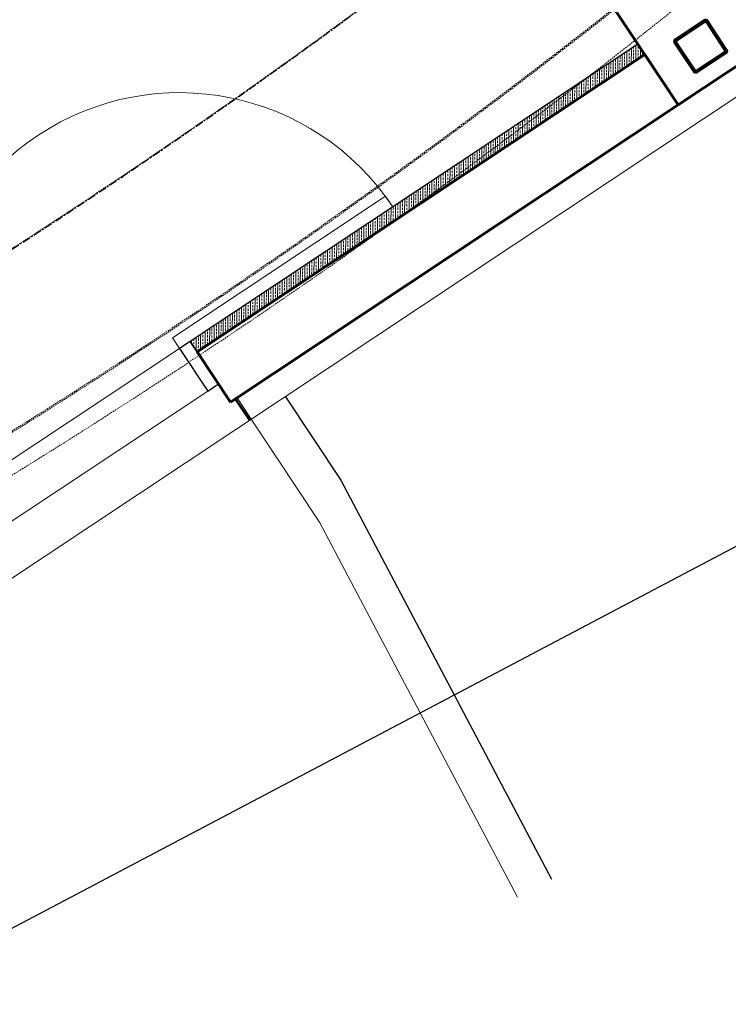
# Model space of a CAD drawing. Header units: millimetres. Extents: x 98667 to 994031, y -2704 to 533009.
# Tile 58 of 153: x 455158 to 457927, y 146115 to 149965. Entities that reach past the tile are written whole.
import ezdxf

# ---------------------------------------------------------------- set-up
doc = ezdxf.new("R2010")
doc.units = ezdxf.units.MM
for name, pattern in [('AP03000E0$0$HIDDEN', [9.525, 6.35, -3.175]), ('AP03000E0$0$HIDDENX2', [19.05, 12.7, -6.35]), ('sp00000g0$0$CENTER', [50.8, 31.75, -6.35, 6.35, -6.35])]:
    doc.linetypes.add(name, pattern=pattern)
doc.layers.add('A-XREF', color=7, linetype='Continuous')
doc.layers.add('sp00000g0$0$S-GRID', color=1, linetype='sp00000g0$0$CENTER')
for name, color, linetype, lineweight in [('AP03000E0$0$A-BRDG', 1, 'Continuous', 15), ('AP03000E0$0$A-BRDG-DOOR', 2, 'Continuous', 20), ('AP03000E0$0$A-BRDG-GLAZ-MULL', 3, 'Continuous', 30), ('AP03000E0$0$A-BRDG-WALL', 6, 'Continuous', 60), ('AP03000E0$0$A-BRDG-WALL-FNSH', 1, 'Continuous', 15), ('AP03000E0$0$A-BRDG-WALL-INTR', 3, 'Continuous', 30), ('AP03000E0$0$A-FLOR-EDGE', 1, 'AP03000E0$0$HIDDENX2', 15), ('AP03000E0$0$A-WALL-FNSH', 1, 'Continuous', 15), ('AP03000E0$0$A-WALL-PATT', 5, 'Continuous', 15)]:
    doc.layers.add(name, color=color, linetype=linetype, lineweight=lineweight)
doc.layers.add('AP03000E0$0$A-Slab Edge Guide', color=55, linetype='Continuous', lineweight=15, plot=False)

msp = doc.modelspace()

# ---------------------------------------------------------------- linework, layer by layer
at = {"layer": 'A-XREF', "color": 251}
msp.add_line((454229.5, 145938.4), (459252.3, 148590), dxfattribs=at)
at = {"layer": 'AP03000E0$0$A-BRDG', "color": 251, "linetype": 'Continuous'}
for p, q in [((457556.8, 149858.1), (457556.8, 149851.4)), ((457565.7, 149864), (457565.4, 149805.4)), ((457574.5, 149860.2), (457574.4, 149851.3)), ((457574.5, 149866.8), (457574.5, 149864.6)), ((457494.8, 149816.9), (457494.5, 149758.3)), ((457503.7, 149820.8), (457503.6, 149812)), ((457512.5, 149828.7), (457512.2, 149770.1)), ((457521.4, 149834), (457521.3, 149825.1)), ((457521.3, 149820.7), (457521.3, 149811.9)), ((457530.2, 149840.5), (457529.9, 149781.9)), ((457539, 149820.6), (457538.9, 149811.8)), ((457539, 149833.9), (457539, 149825)), ((457539.1, 149846.4), (457539.1, 149838.3)), ((457548, 149852.2), (457547.6, 149793.6)), ((457556.7, 149833.8), (457556.6, 149824.9)), ((457556.6, 149820.5), (457556.6, 149811.7)), ((457556.8, 149847), (457556.7, 149838.2)), ((457574.3, 149820.4), (457574.2, 149811.6)), ((457574.3, 149833.7), (457574.3, 149824.8)), ((457574.4, 149846.9), (457574.4, 149838.1)), ((457583.3, 149853.7), (457583.1, 149817.2)), ((457592, 149833.6), (457591.9, 149824.7)), ((457592, 149840.5), (457592, 149838)), ((457441.7, 149781.6), (457441.3, 149723)), ((457450.5, 149781.4), (457450.4, 149772.6)), ((457450.5, 149787.5), (457450.5, 149785.8)), ((457459.4, 149793.4), (457459.1, 149734.8)), ((457468.1, 149781.3), (457468.1, 149772.5)), ((457468.2, 149799.3), (457468.2, 149798.9)), ((457468.2, 149794.5), (457468.2, 149785.7)), ((457477.1, 149805.2), (457476.8, 149746.5)), ((457485.8, 149781.2), (457485.7, 149772.4)), ((457485.9, 149794.4), (457485.8, 149785.6)), ((457485.9, 149807.7), (457485.9, 149798.8)), ((457503.4, 149781.1), (457503.4, 149772.3)), ((457503.6, 149807.6), (457503.5, 149798.7)), ((457503.5, 149794.3), (457503.5, 149785.5)), ((457521.2, 149794.2), (457521.1, 149785.4)), ((457521.1, 149781), (457521.1, 149776)), ((457521.2, 149807.5), (457521.2, 149798.7)), ((457538.9, 149807.4), (457538.8, 149798.6)), ((457538.8, 149794.1), (457538.8, 149787.7)), ((457556.5, 149807.3), (457556.5, 149799.5)), ((457379.6, 149740.4), (457379.6, 149733.2)), ((457388.5, 149746.3), (457388.2, 149687.7)), ((457397.4, 149752.2), (457397.3, 149746.4)), ((457397.3, 149741.9), (457397.3, 149733.1)), ((457406.2, 149758.1), (457405.9, 149699.5)), ((457415, 149741.9), (457414.9, 149733)), ((457415, 149755.1), (457415, 149746.3)), ((457415.1, 149764), (457415.1, 149759.5)), ((457423.9, 149769.9), (457423.6, 149711.2)), ((457432.7, 149755), (457432.6, 149746.2)), ((457432.6, 149741.8), (457432.6, 149732.9)), ((457432.8, 149768.2), (457432.7, 149759.4)), ((457432.8, 149775.7), (457432.8, 149772.7)), ((457450.3, 149741.7), (457450.2, 149732.8)), ((457450.3, 149754.9), (457450.3, 149746.1)), ((457450.4, 149768.1), (457450.4, 149759.3)), ((457468, 149754.8), (457467.9, 149746)), ((457467.9, 149741.6), (457467.9, 149740.7)), ((457468.1, 149768), (457468, 149759.2)), ((457485.6, 149754.7), (457485.6, 149752.4)), ((457485.7, 149768), (457485.7, 149759.1)), ((457503.4, 149767.9), (457503.4, 149764.2)), ((457326.5, 149702.6), (457326.4, 149693.8)), ((457335.4, 149711), (457335, 149652.4)), ((457344.1, 149702.5), (457344.1, 149693.7)), ((457344.2, 149715.8), (457344.2, 149706.9)), ((457353.1, 149722.8), (457352.8, 149664.2)), ((457361.8, 149702.4), (457361.7, 149693.6)), ((457361.9, 149715.7), (457361.8, 149706.8)), ((457361.9, 149728.7), (457361.9, 149720.1)), ((457370.8, 149734.6), (457370.5, 149675.9)), ((457379.4, 149702.3), (457379.4, 149693.5)), ((457379.6, 149728.8), (457379.5, 149720)), ((457379.5, 149715.6), (457379.5, 149706.7)), ((457397.1, 149702.2), (457397, 149693.6)), ((457397.2, 149715.5), (457397.1, 149706.6)), ((457397.2, 149728.7), (457397.2, 149719.9)), ((457414.9, 149728.6), (457414.8, 149719.8)), ((457414.8, 149715.4), (457414.8, 149706.5)), ((457432.5, 149728.5), (457432.5, 149719.7)), ((457264.5, 149663.9), (457264.2, 149605.3)), ((457273.3, 149669.8), (457273.3, 149667.6)), ((457273.3, 149663.2), (457273.3, 149654.4)), ((457282.2, 149675.7), (457281.9, 149617.1)), ((457291, 149663.1), (457290.9, 149654.3)), ((457291, 149676.3), (457291, 149667.5)), ((457291.1, 149681.6), (457291.1, 149680.7)), ((457299.9, 149687.5), (457299.6, 149628.9)), ((457308.7, 149676.2), (457308.6, 149667.4)), ((457308.6, 149663), (457308.6, 149654.2)), ((457308.8, 149689.5), (457308.7, 149680.6)), ((457317.6, 149699.2), (457317.3, 149640.6)), ((457326.3, 149662.9), (457326.2, 149654.1)), ((457326.3, 149676.1), (457326.3, 149667.3)), ((457326.4, 149689.4), (457326.4, 149680.5)), ((457344, 149676), (457343.9, 149667.2)), ((457343.9, 149662.8), (457343.9, 149658.3)), ((457344.1, 149689.3), (457344, 149680.5)), ((457361.6, 149675.9), (457361.6, 149670.1)), ((457361.7, 149689.2), (457361.7, 149680.4)), ((457379.4, 149689.1), (457379.3, 149681.8)), ((457211.3, 149628.6), (457211, 149570)), ((457220.1, 149623.7), (457220.1, 149614.9)), ((457220.2, 149634.5), (457220.2, 149628.2)), ((457229.1, 149640.4), (457228.7, 149581.8)), ((457237.8, 149623.7), (457237.7, 149614.8)), ((457237.9, 149636.9), (457237.8, 149628.1)), ((457237.9, 149646.3), (457237.9, 149641.3)), ((457246.8, 149652.2), (457246.5, 149593.6)), ((457255.4, 149623.6), (457255.4, 149614.7)), ((457255.6, 149650), (457255.5, 149641.2)), ((457255.5, 149636.8), (457255.5, 149628)), ((457255.6, 149658.1), (457255.6, 149654.5)), ((457273.1, 149623.5), (457273, 149614.6)), ((457273.2, 149636.7), (457273.1, 149627.9)), ((457273.2, 149649.9), (457273.2, 149641.1)), ((457290.7, 149623.4), (457290.7, 149623)), ((457290.9, 149649.8), (457290.8, 149641)), ((457290.8, 149636.6), (457290.8, 149627.8)), ((457308.5, 149649.8), (457308.5, 149640.9)), ((457308.5, 149636.5), (457308.5, 149634.7)), ((457326.2, 149649.7), (457326.2, 149646.5)), ((457158.2, 149593.3), (457157.9, 149534.7)), ((457167, 149597.6), (457167, 149588.7)), ((457175.9, 149605.1), (457175.6, 149546.5)), ((457184.7, 149597.5), (457184.6, 149588.6)), ((457184.8, 149610.7), (457184.7, 149601.9)), ((457193.6, 149616.9), (457193.3, 149558.2)), ((457202.3, 149597.4), (457202.3, 149588.5)), ((457202.5, 149622.7), (457202.4, 149615)), ((457202.4, 149610.6), (457202.4, 149601.8)), ((457220, 149597.3), (457219.9, 149588.4)), ((457220.1, 149610.5), (457220, 149601.7)), ((457237.6, 149597.2), (457237.6, 149588.3)), ((457237.7, 149610.4), (457237.7, 149601.6)), ((457255.4, 149610.3), (457255.3, 149601.5)), ((457087.3, 149546.2), (457087, 149487.6)), ((457096.2, 149552.1), (457096.2, 149549.4)), ((457105, 149558), (457104.7, 149499.4)), ((457113.9, 149558.1), (457113.8, 149549.3)), ((457113.9, 149563.9), (457113.9, 149562.5)), ((457122.8, 149569.8), (457122.4, 149511.2)), ((457131.6, 149571.3), (457131.5, 149562.4)), ((457131.5, 149558), (457131.5, 149549.2)), ((457140.5, 149581.6), (457140.2, 149522.9)), ((457149.2, 149557.9), (457149.1, 149549.1)), ((457149.2, 149571.2), (457149.2, 149562.3)), ((457149.3, 149584.4), (457149.3, 149575.6)), ((457166.9, 149571.1), (457166.8, 149562.3)), ((457166.8, 149557.8), (457166.8, 149549)), ((457167, 149584.3), (457166.9, 149575.5)), ((457184.5, 149557.7), (457184.4, 149552.4)), ((457184.5, 149571), (457184.5, 149562.2)), ((457184.6, 149584.2), (457184.6, 149575.4)), ((457202.3, 149584.1), (457202.2, 149575.3)), ((457202.2, 149570.9), (457202.2, 149564.1)), ((457219.9, 149584), (457219.9, 149575.9)), ((457034.2, 149510.9), (457033.9, 149452.3)), ((457043, 149516.8), (457043, 149510)), ((457051.9, 149522.7), (457051.6, 149464.1)), ((457060.7, 149518.7), (457060.6, 149509.9)), ((457060.7, 149528.6), (457060.7, 149523.1)), ((457069.6, 149534.5), (457069.3, 149475.9)), ((457078.3, 149518.6), (457078.3, 149509.8)), ((457078.5, 149540.4), (457078.4, 149536.2)), ((457078.4, 149531.8), (457078.4, 149523)), ((457096, 149518.5), (457095.9, 149509.7)), ((457096.1, 149531.7), (457096, 149522.9)), ((457096.1, 149545), (457096.1, 149536.2)), ((457113.6, 149518.4), (457113.6, 149509.6)), ((457113.8, 149544.9), (457113.7, 149536.1)), ((457113.7, 149531.6), (457113.7, 149522.8)), ((457131.4, 149531.6), (457131.3, 149522.7)), ((457131.3, 149518.3), (457131.3, 149517.1)), ((457131.4, 149544.8), (457131.4, 149536)), ((457149, 149531.5), (457149, 149528.8)), ((457149.1, 149544.7), (457149.1, 149535.9)), ((457166.8, 149544.6), (457166.7, 149540.6)), ((456981, 149475.6), (456980.7, 149417)), ((456989.9, 149479.4), (456989.8, 149470.5)), ((456998.7, 149487.4), (456998.4, 149428.8)), ((457007.6, 149492.5), (457007.5, 149483.7)), ((457007.5, 149479.3), (457007.5, 149470.4)), ((457016.5, 149499.2), (457016.1, 149440.6)), ((457025.2, 149479.2), (457025.1, 149470.3)), ((457025.2, 149492.4), (457025.2, 149483.6)), ((457025.3, 149505.1), (457025.3, 149496.8)), ((457042.9, 149492.3), (457042.8, 149483.5)), ((457042.8, 149479.1), (457042.8, 149470.2)), ((457043, 149505.5), (457042.9, 149496.7)), ((457060.5, 149479), (457060.4, 149470.1)), ((457060.5, 149492.2), (457060.5, 149483.4)), ((457060.6, 149505.5), (457060.6, 149496.6)), ((457078.3, 149505.4), (457078.2, 149496.5)), ((457078.2, 149492.1), (457078.2, 149483.3)), ((457095.9, 149505.3), (457095.9, 149496.4)), ((456919, 149434.4), (456919, 149431.2)), ((456927.9, 149440.3), (456927.5, 149381.7)), ((456936.7, 149439.9), (456936.6, 149431.1)), ((456936.7, 149446.2), (456936.7, 149444.3)), ((456945.6, 149452.1), (456945.3, 149393.5)), ((456954.3, 149439.8), (456954.3, 149431)), ((456954.4, 149458), (456954.4, 149457.5)), ((456954.4, 149453.1), (456954.4, 149444.2)), ((456963.3, 149463.9), (456963, 149405.3)), ((456972, 149439.7), (456971.9, 149430.9)), ((456972.1, 149453), (456972, 149444.1)), ((456972.1, 149466.2), (456972.1, 149457.4)), ((456989.6, 149439.6), (456989.6, 149430.8)), ((456989.8, 149466.1), (456989.7, 149457.3)), ((456989.7, 149452.9), (456989.7, 149444.1)), ((457007.4, 149452.8), (457007.3, 149444)), ((457007.3, 149439.5), (457007.3, 149434.7)), ((457007.4, 149466), (457007.4, 149457.2)), ((457025, 149452.7), (457025, 149446.4)), ((457025.1, 149465.9), (457025.1, 149457.1)), ((457042.8, 149465.8), (457042.7, 149458.2)), ((456857, 149393.3), (456856.7, 149334.6)), ((456865.9, 149399.1), (456865.8, 149391.8)), ((456874.7, 149405), (456874.4, 149346.4)), ((456883.6, 149410.9), (456883.5, 149404.9)), ((456883.5, 149400.5), (456883.5, 149391.7)), ((456892.4, 149416.8), (456892.1, 149358.2)), ((456901.2, 149400.4), (456901.1, 149391.6)), ((456901.2, 149413.6), (456901.2, 149404.8)), ((456901.3, 149422.7), (456901.3, 149418)), ((456910.2, 149428.6), (456909.8, 149369.9)), ((456918.9, 149413.5), (456918.8, 149404.7)), ((456918.8, 149400.3), (456918.8, 149391.5)), ((456919, 149426.8), (456918.9, 149418)), ((456936.5, 149400.2), (456936.4, 149391.4)), ((456936.5, 149413.4), (456936.5, 149404.6)), ((456936.6, 149426.7), (456936.6, 149417.9)), ((456954.1, 149400.1), (456954.1, 149399.4)), ((456954.3, 149426.6), (456954.2, 149417.8)), ((456954.2, 149413.3), (456954.2, 149404.5)), ((456971.9, 149413.3), (456971.8, 149411.1)), ((456971.9, 149426.5), (456971.9, 149417.7)), ((456989.6, 149426.4), (456989.6, 149422.9)), ((456803.8, 149357.9), (456803.5, 149299.3)), ((456812.7, 149361.2), (456812.6, 149352.3)), ((456821.6, 149369.7), (456821.2, 149311.1)), ((456830.3, 149361.1), (456830.3, 149352.2)), ((456830.4, 149374.3), (456830.4, 149365.5)), ((456839.3, 149381.5), (456839, 149322.9)), ((456848.1, 149374.2), (456848, 149365.4)), ((456848, 149361), (456848, 149352.1)), ((456848.1, 149387.4), (456848.1, 149378.6)), ((456865.7, 149360.9), (456865.6, 149352)), ((456865.8, 149387.3), (456865.7, 149378.5)), ((456865.7, 149374.1), (456865.7, 149365.3)), ((456883.4, 149374), (456883.3, 149365.2)), ((456883.3, 149360.8), (456883.3, 149352.3)), ((456883.4, 149387.3), (456883.4, 149378.4)), ((456901, 149373.9), (456901, 149365.1)), ((456901.1, 149387.2), (456901.1, 149378.3)), ((456918.8, 149387.1), (456918.7, 149378.2)), ((456741.8, 149316.8), (456741.8, 149313)), ((456750.7, 149322.6), (456750.4, 149264)), ((456759.6, 149328.5), (456759.5, 149326.1)), ((456759.5, 149321.7), (456759.5, 149312.9)), ((456768.4, 149334.4), (456768.1, 149275.8)), ((456777.2, 149321.6), (456777.1, 149312.8)), ((456777.2, 149334.9), (456777.2, 149326)), ((456777.3, 149340.3), (456777.3, 149339.3)), ((456786.1, 149346.2), (456785.8, 149287.6)), ((456794.9, 149334.8), (456794.8, 149325.9)), ((456794.8, 149321.5), (456794.8, 149312.7)), ((456795, 149348), (456794.9, 149339.2)), ((456812.5, 149321.4), (456812.4, 149312.6)), ((456812.5, 149334.7), (456812.5, 149325.9)), ((456812.6, 149347.9), (456812.6, 149339.1)), ((456830.1, 149321.3), (456830.1, 149317)), ((456830.3, 149347.8), (456830.2, 149339)), ((456830.2, 149334.6), (456830.2, 149325.8)), ((456847.9, 149334.5), (456847.8, 149328.8)), ((456847.9, 149347.7), (456847.9, 149338.9)), ((456865.6, 149347.6), (456865.5, 149340.5)), ((456688.7, 149281.5), (456688.6, 149273.6)), ((456697.5, 149287.3), (456697.2, 149228.7)), ((456706.3, 149282.3), (456706.3, 149273.5)), ((456706.4, 149293.2), (456706.4, 149286.7)), ((456715.3, 149299.1), (456714.9, 149240.5)), ((456724.1, 149295.4), (456724, 149286.6)), ((456724, 149282.2), (456724, 149273.4)), ((456724.1, 149305), (456724.1, 149299.8)), ((456733, 149310.9), (456732.7, 149252.3)), ((456741.7, 149282.1), (456741.6, 149273.3)), ((456741.8, 149308.6), (456741.7, 149299.8)), ((456741.7, 149295.3), (456741.7, 149286.5)), ((456759.4, 149295.2), (456759.3, 149286.4)), ((456759.3, 149282), (456759.3, 149273.2)), ((456759.4, 149308.5), (456759.4, 149299.7)), ((456777, 149295.1), (456777, 149286.3)), ((456777, 149281.9), (456777, 149281.7)), ((456777.1, 149308.4), (456777.1, 149299.6)), ((456794.8, 149308.3), (456794.7, 149299.5)), ((456794.7, 149295.1), (456794.7, 149293.4)), ((456812.4, 149308.2), (456812.4, 149305.2)), ((456626.7, 149240.3), (456626.4, 149181.6)), ((456635.5, 149243), (456635.5, 149234.1)), ((456644.4, 149252), (456644.1, 149193.4)), ((456653.2, 149242.9), (456653.1, 149234)), ((456653.2, 149256.1), (456653.2, 149247.3)), ((456662.1, 149263.8), (456661.8, 149205.2)), ((456670.9, 149256), (456670.8, 149247.2)), ((456670.8, 149242.8), (456670.8, 149233.9)), ((456671, 149269.2), (456670.9, 149260.4)), ((456679.8, 149275.6), (456679.5, 149217)), ((456688.5, 149242.7), (456688.4, 149233.8)), ((456688.6, 149255.9), (456688.5, 149247.1)), ((456688.6, 149269.1), (456688.6, 149260.3)), ((456706.1, 149242.6), (456706.1, 149234.6)), ((456706.3, 149269.1), (456706.2, 149260.2)), ((456706.2, 149255.8), (456706.2, 149247)), ((456723.9, 149255.7), (456723.8, 149246.9)), ((456723.9, 149269), (456723.9, 149260.1)), ((456741.6, 149268.9), (456741.5, 149260)), ((456573.5, 149205), (456573.2, 149146.3)), ((456582.3, 149203.5), (456582.3, 149194.7)), ((456582.4, 149210.8), (456582.4, 149207.9)), ((456591.2, 149216.7), (456590.9, 149158.1)), ((456600.1, 149216.7), (456600, 149207.8)), ((456600, 149203.4), (456600, 149194.6)), ((456600.1, 149222.6), (456600.1, 149221.1)), ((456609, 149228.5), (456608.6, 149169.9)), ((456617.7, 149203.3), (456617.6, 149194.5)), ((456617.8, 149229.8), (456617.7, 149221)), ((456617.7, 149216.6), (456617.7, 149207.7)), ((456617.8, 149234.4), (456617.8, 149234.2)), ((456635.4, 149216.5), (456635.3, 149207.6)), ((456635.3, 149203.2), (456635.3, 149194.4)), ((456635.4, 149229.7), (456635.4, 149220.9)), ((456653, 149203.1), (456652.9, 149199.3)), ((456653, 149216.4), (456653, 149207.6)), ((456653.1, 149229.6), (456653.1, 149220.8)), ((456670.8, 149229.5), (456670.7, 149220.7)), ((456670.7, 149216.3), (456670.7, 149211.1)), ((456688.4, 149229.4), (456688.4, 149222.8)), ((456511.5, 149163.8), (456511.5, 149155.4)), ((456520.4, 149169.6), (456520.1, 149111)), ((456529.2, 149164.1), (456529.1, 149155.3)), ((456529.2, 149175.5), (456529.2, 149168.5)), ((456538.1, 149181.4), (456537.8, 149122.8)), ((456546.8, 149164), (456546.8, 149155.2)), ((456547, 149187.3), (456546.9, 149181.6)), ((456546.9, 149177.2), (456546.9, 149168.4)), ((456555.8, 149193.2), (456555.5, 149134.6)), ((456564.5, 149163.9), (456564.4, 149155.1)), ((456564.6, 149177.1), (456564.5, 149168.3)), ((456564.7, 149199.1), (456564.6, 149194.8)), ((456564.6, 149190.4), (456564.6, 149181.6)), ((456582.1, 149163.8), (456582.1, 149155)), ((456582.3, 149190.3), (456582.2, 149181.5)), ((456582.2, 149177), (456582.2, 149168.2)), ((456599.9, 149176.9), (456599.8, 149168.1)), ((456599.9, 149190.2), (456599.9, 149181.4)), ((456617.6, 149190.1), (456617.5, 149181.3)), ((456617.5, 149176.9), (456617.5, 149175.8)), ((456635.2, 149190), (456635.2, 149187.5)), ((456458.3, 149124.8), (456458.3, 149115.9)), ((456467.2, 149134.3), (456466.9, 149075.7)), ((456476.1, 149137.9), (456476, 149129.1)), ((456476, 149124.7), (456476, 149115.8)), ((456484.9, 149146.1), (456484.6, 149087.5)), ((456493.7, 149124.6), (456493.6, 149115.7)), ((456493.8, 149151), (456493.7, 149142.2)), ((456493.7, 149137.8), (456493.7, 149129)), ((456502.7, 149157.9), (456502.3, 149099.3)), ((456511.4, 149137.7), (456511.3, 149128.9)), ((456511.3, 149124.5), (456511.3, 149115.6)), ((456511.4, 149150.9), (456511.4, 149142.1)), ((456529, 149124.4), (456528.9, 149116.9)), ((456529, 149137.6), (456529, 149128.8)), ((456529.1, 149150.9), (456529.1, 149142)), ((456546.7, 149137.5), (456546.6, 149128.7)), ((456546.8, 149150.8), (456546.7, 149141.9)), ((456564.4, 149150.7), (456564.4, 149141.8)), ((456396.4, 149087.3), (456396, 149028.6)), ((456405.2, 149085.3), (456405.1, 149076.5)), ((456405.2, 149093.1), (456405.2, 149089.7)), ((456414.1, 149099), (456413.8, 149040.4)), ((456422.8, 149085.2), (456422.8, 149076.4)), ((456422.9, 149104.9), (456422.9, 149102.9)), ((456422.9, 149098.5), (456422.9, 149089.6)), ((456431.8, 149110.8), (456431.5, 149052.2)), ((456440.5, 149085.1), (456440.4, 149076.3)), ((456440.6, 149098.4), (456440.5, 149089.5)), ((456440.7, 149116.7), (456440.6, 149116)), ((456440.6, 149111.6), (456440.6, 149102.8)), ((456449.5, 149122.6), (456449.2, 149064)), ((456458.1, 149085), (456458.1, 149076.2)), ((456458.3, 149111.5), (456458.2, 149102.7)), ((456458.2, 149098.3), (456458.2, 149089.4)), ((456475.9, 149098.2), (456475.8, 149089.4)), ((456475.8, 149084.9), (456475.8, 149081.6)), ((456475.9, 149111.4), (456475.9, 149102.6)), ((456493.6, 149111.3), (456493.5, 149102.5)), ((456493.5, 149098.1), (456493.5, 149093.4)), ((456511.2, 149111.2), (456511.2, 149105.1)), ((456334.3, 149046), (456334.3, 149037.2)), ((456343.2, 149052), (456342.9, 148993.3)), ((456352.1, 149057.8), (456352, 149050.3)), ((456352, 149045.9), (456352, 149037.1)), ((456360.9, 149063.7), (456360.6, 149005.1)), ((456369.7, 149045.8), (456369.6, 149037)), ((456369.8, 149069.6), (456369.7, 149063.4)), ((456369.7, 149059), (456369.7, 149050.2)), ((456378.6, 149075.5), (456378.3, 149016.9)), ((456387.4, 149058.9), (456387.3, 149050.1)), ((456387.5, 149072.2), (456387.4, 149063.4)), ((456387.5, 149081.4), (456387.5, 149076.6)), ((456405, 149058.8), (456405, 149050)), ((456405.1, 149072.1), (456405.1, 149063.3)), ((456422.7, 149058.7), (456422.6, 149049.9)), ((456422.8, 149072), (456422.7, 149063.2)), ((456440.3, 149058.7), (456440.3, 149058.1)), ((456440.4, 149071.9), (456440.4, 149063.1)), ((456458.1, 149071.8), (456458.1, 149069.8)), ((456290.1, 149016.7), (456289.7, 148958)), ((456298.9, 149019.7), (456298.9, 149010.9)), ((456307.8, 149028.4), (456307.5, 148969.8)), ((456316.6, 149019.6), (456316.5, 149010.8)), ((456316.6, 149032.8), (456316.6, 149024)), ((456325.5, 149040.2), (456325.2, 148981.6)), ((456334.3, 149032.7), (456334.2, 149023.9)), ((456334.2, 149019.5), (456334.2, 149010.7)), ((456351.9, 149019.4), (456351.8, 149010.6)), ((456351.9, 149032.7), (456351.9, 149023.8)), ((456369.6, 149032.6), (456369.5, 149023.7)), ((456369.5, 149019.3), (456369.5, 149011)), ((456387.2, 149032.5), (456387.2, 149023.6)), ((456387.3, 149045.7), (456387.3, 149036.9)), ((456405, 149045.6), (456404.9, 149036.8)), ((456219.2, 148969.6), (456218.9, 148911)), ((456228, 148975.5), (456228, 148971.5)), ((456236.9, 148981.3), (456236.6, 148922.7)), ((456245.7, 148980.3), (456245.7, 148971.4)), ((456245.8, 148987.2), (456245.8, 148984.7)), ((456254.6, 148993.1), (456254.3, 148934.5)), ((456263.4, 148980.2), (456263.3, 148971.3)), ((456263.5, 148993.4), (456263.4, 148984.6)), ((456263.5, 148999), (456263.5, 148997.8)), ((456272.3, 149004.9), (456272, 148946.3)), ((456281, 148980.1), (456281, 148971.2)), ((456281.2, 149006.6), (456281.1, 148997.7)), ((456281.1, 148993.3), (456281.1, 148984.5)), ((456298.7, 148980), (456298.6, 148971.2)), ((456298.8, 148993.2), (456298.7, 148984.4)), ((456298.8, 149006.5), (456298.8, 148997.6)), ((456316.3, 148979.9), (456316.3, 148975.7)), ((456316.5, 149006.4), (456316.4, 148997.5)), ((456316.4, 148993.1), (456316.4, 148984.3)), ((456334.1, 148993), (456334, 148987.5)), ((456334.1, 149006.3), (456334.1, 148997.4)), ((456351.8, 149006.2), (456351.7, 148999.2)), ((456166, 148934.3), (456165.7, 148875.7)), ((456174.9, 148940.2), (456174.9, 148932.1)), ((456183.8, 148946), (456183.4, 148887.4)), ((456192.6, 148940.8), (456192.5, 148932)), ((456192.6, 148951.9), (456192.6, 148945.2)), ((456201.5, 148957.8), (456201.2, 148899.2)), ((456210.3, 148954), (456210.2, 148945.2)), ((456210.2, 148940.7), (456210.2, 148931.9)), ((456210.3, 148963.7), (456210.3, 148958.4)), ((456227.9, 148940.6), (456227.8, 148931.8)), ((456227.9, 148953.9), (456227.9, 148945.1)), ((456228, 148967.1), (456228, 148958.3)), ((456245.6, 148953.8), (456245.5, 148945)), ((456245.5, 148940.5), (456245.5, 148931.7)), ((456245.7, 148967), (456245.6, 148958.2)), ((456263.2, 148953.7), (456263.2, 148944.9)), ((456263.2, 148940.5), (456263.2, 148940.4)), ((456263.3, 148966.9), (456263.3, 148958.1)), ((456281, 148966.8), (456280.9, 148958)), ((456280.9, 148953.6), (456280.9, 148952.2)), ((456298.6, 148966.7), (456298.6, 148963.9)), ((456104, 148893.1), (456104, 148892.8)), ((456112.9, 148899), (456112.6, 148840.3)), ((456121.7, 148901.5), (456121.7, 148892.7)), ((456130.6, 148910.7), (456130.3, 148852.1)), ((456139.4, 148901.4), (456139.3, 148892.6)), ((456139.5, 148914.6), (456139.4, 148905.8)), ((456148.3, 148922.5), (456148, 148863.9)), ((456157, 148901.3), (456157, 148892.5)), ((456157.2, 148927.8), (456157.1, 148919)), ((456157.1, 148914.5), (456157.1, 148905.7)), ((456174.7, 148901.2), (456174.6, 148892.4)), ((456174.8, 148914.5), (456174.7, 148905.6)), ((456174.8, 148927.7), (456174.8, 148918.9)), ((456192.3, 148901.1), (456192.3, 148893.3)), ((456192.5, 148927.6), (456192.4, 148918.8)), ((456192.4, 148914.4), (456192.4, 148905.5)), ((456210.1, 148914.3), (456210, 148905.4)), ((456210.1, 148927.5), (456210.1, 148918.7)), ((456227.8, 148927.4), (456227.7, 148918.6)), ((456050.9, 148857.8), (456050.9, 148853.3)), ((456059.7, 148863.7), (456059.4, 148805)), ((456068.6, 148862.1), (456068.5, 148853.2)), ((456068.6, 148869.5), (456068.6, 148866.5)), ((456077.5, 148875.4), (456077.1, 148816.8)), ((456086.3, 148875.2), (456086.2, 148866.4)), ((456086.2, 148862), (456086.2, 148853.1)), ((456086.3, 148881.3), (456086.3, 148879.6)), ((456095.2, 148887.2), (456094.9, 148828.6)), ((456103.9, 148861.9), (456103.8, 148853)), ((456103.9, 148875.1), (456103.9, 148866.3)), ((456104, 148888.4), (456104, 148879.5)), ((456121.6, 148875), (456121.5, 148866.2)), ((456121.5, 148861.8), (456121.5, 148853)), ((456121.7, 148888.3), (456121.6, 148879.4)), ((456139.2, 148861.7), (456139.1, 148858)), ((456139.2, 148874.9), (456139.2, 148866.1)), ((456139.3, 148888.2), (456139.3, 148879.3)), ((456157, 148888.1), (456156.9, 148879.2)), ((456156.9, 148874.8), (456156.9, 148869.8)), ((456174.6, 148888), (456174.6, 148881.5)), ((455988.9, 148816.6), (455988.6, 148758)), ((455997.7, 148822.5), (455997.7, 148813.9)), ((456006.6, 148828.4), (456006.3, 148769.7)), ((456015.4, 148822.6), (456015.3, 148813.8)), ((456015.4, 148834.2), (456015.4, 148827)), ((456024.3, 148840.1), (456024, 148781.5)), ((456033, 148822.5), (456033, 148813.7)), ((456033.2, 148846), (456033.1, 148840.2)), ((456033.1, 148835.8), (456033.1, 148827)), ((456042, 148851.9), (456041.7, 148793.3)), ((456050.7, 148822.4), (456050.6, 148813.6)), ((456050.8, 148835.7), (456050.7, 148826.9)), ((456050.8, 148848.9), (456050.8, 148840.1)), ((456068.3, 148822.3), (456068.3, 148813.5)), ((456068.5, 148848.8), (456068.4, 148840)), ((456068.4, 148835.6), (456068.4, 148826.8)), ((456086.1, 148835.5), (456086, 148826.7)), ((456086.1, 148848.7), (456086.1, 148839.9)), ((456103.8, 148848.6), (456103.7, 148839.8)), ((456103.7, 148835.4), (456103.7, 148834.5)), ((456121.4, 148848.5), (456121.4, 148846.2)), ((455935.7, 148781.3), (455935.4, 148722.7)), ((455944.6, 148783.3), (455944.5, 148774.5)), ((455953.4, 148793), (455953.1, 148734.4)), ((455962.3, 148796.4), (455962.2, 148787.6)), ((455962.2, 148783.2), (455962.2, 148774.4)), ((455971.2, 148804.8), (455970.8, 148746.2)), ((455979.9, 148783.1), (455979.8, 148774.3)), ((455979.9, 148796.3), (455979.9, 148787.5)), ((455980, 148809.6), (455980, 148800.8)), ((455997.6, 148796.2), (455997.5, 148787.4)), ((455997.5, 148783), (455997.5, 148774.2)), ((455997.7, 148809.5), (455997.6, 148800.7)), ((456015.2, 148782.9), (456015.1, 148775.6)), ((456015.2, 148796.2), (456015.2, 148787.3)), ((456015.3, 148809.4), (456015.3, 148800.6)), ((456032.9, 148796.1), (456032.8, 148787.4)), ((456033, 148809.3), (456032.9, 148800.5)), ((456050.6, 148809.2), (456050.6, 148800.4)), ((455873.7, 148740.1), (455873.7, 148735.1)), ((455882.6, 148746), (455882.2, 148687.4)), ((455891.4, 148743.9), (455891.3, 148735)), ((455891.4, 148751.9), (455891.4, 148748.3)), ((455900.3, 148757.7), (455900, 148699.1)), ((455909, 148743.8), (455909, 148734.9)), ((455909.1, 148763.6), (455909.1, 148761.4)), ((455909.1, 148757), (455909.1, 148748.2)), ((455918, 148769.5), (455917.7, 148710.9)), ((455926.7, 148743.7), (455926.6, 148734.8)), ((455926.8, 148756.9), (455926.7, 148748.1)), ((455926.8, 148770.2), (455926.8, 148761.3)), ((455926.9, 148775.4), (455926.9, 148774.6)), ((455944.3, 148743.6), (455944.3, 148734.8)), ((455944.5, 148770.1), (455944.4, 148761.2)), ((455944.4, 148756.8), (455944.4, 148748)), ((455962.1, 148756.7), (455962, 148747.9)), ((455962, 148743.5), (455962, 148740.3)), ((455962.1, 148770), (455962.1, 148761.1)), ((455979.8, 148769.9), (455979.7, 148761)), ((455979.7, 148756.6), (455979.7, 148752.1)), ((455997.4, 148769.8), (455997.4, 148763.9)), ((455829.4, 148710.7), (455829.4, 148698.7)), ((455838.3, 148716.5), (455838.2, 148708.8)), ((455838.2, 148704.4), (455838.2, 148695.6)), ((455847.1, 148722.4), (455846.9, 148672.3)), ((455855.9, 148704.3), (455855.8, 148695.5)), ((455855.9, 148717.6), (455855.9, 148708.8)), ((455856, 148728.3), (455856, 148722)), ((455864.8, 148734.2), (455864.5, 148675.6)), ((455873.6, 148717.5), (455873.5, 148708.7)), ((455873.5, 148704.2), (455873.5, 148695.4)), ((455873.7, 148730.7), (455873.6, 148721.9)), ((455891.2, 148704.1), (455891.1, 148695.3)), ((455891.2, 148717.4), (455891.2, 148708.6)), ((455891.3, 148730.6), (455891.3, 148721.8)), ((455908.9, 148717.3), (455908.8, 148708.5)), ((455909, 148730.5), (455908.9, 148721.7)), ((455926.5, 148717.2), (455926.5, 148716.8)), ((455926.6, 148730.4), (455926.6, 148721.6)), ((455944.3, 148730.3), (455944.3, 148728.5)), ((455838.1, 148691.2), (455838.1, 148685.5)), ((455855.8, 148691.1), (455855.7, 148682.3)), ((455855.7, 148677.9), (455855.7, 148669.7)), ((455873.4, 148691), (455873.4, 148682.2))]:
    msp.add_line(p, q, dxfattribs=at)
at = {"layer": 'AP03000E0$0$A-BRDG', "color": 251}
for p, q in [((453995.9, 147030.9), (458036.2, 149713.9)), ((456054, 148397.6), (455998.7, 148480.9)), ((456058.2, 148400.4), (456002.9, 148483.7)), ((456062.4, 148403.1), (456007, 148486.5))]:
    msp.add_line(p, q, dxfattribs=at)
at = {"layer": 'AP03000E0$0$A-BRDG-DOOR', "color": 251}
for p, q in [((456587.8, 149274.3), (455754.6, 148721)), ((456615.4, 149232.6), (456587.8, 149274.3)), ((455782.2, 148679.3), (456615.4, 149232.6)), ((455754.6, 148721), (455782.2, 148679.3)), ((455782.2, 148679.3), (454949.2, 148126.1)), ((455892.9, 148512.7), (455782.2, 148679.3)), ((455059.8, 147959.5), (455892.9, 148512.7))]:
    msp.add_line(p, q, dxfattribs=at)
msp.add_ellipse((455782.2, 148679.3), major_axis=(553.6, -832.8), ratio=1, start_param=1.570307, end_param=4.711899, dxfattribs=at)
at = {"layer": 'AP03000E0$0$A-BRDG-GLAZ-MULL', "color": 251}
for p, q in [((455823.9, 148707), (455782.2, 148679.3)), ((455934.5, 148540.4), (455823.9, 148707)), ((455782.2, 148679.3), (455892.9, 148512.7)), ((455892.9, 148512.7), (455934.5, 148540.4))]:
    msp.add_line(p, q, dxfattribs=at)
at = {"layer": 'AP03000E0$0$A-BRDG-WALL', "color": 251}
for p, q in [((456569.2, 151380.7), (457730.9, 149631.3)), ((457832.1, 149961), (457721, 149887.3)), ((457834.7, 149957), (457723.7, 149883.3)), ((457915.1, 149844.7), (457841.3, 149955.7)), ((457919, 149847.3), (457845.3, 149958.3)), ((457718.4, 149874), (457792.1, 149763)), ((457722.3, 149876.7), (457796.1, 149765.6)), ((455850.8, 148666.4), (457600, 149828.4)), ((457600, 149828.4), (457730.9, 149631.3)), ((457730.9, 149631.3), (458064.1, 149852.6)), ((457802.7, 149764.3), (457913.7, 149838)), ((457805.3, 149760.3), (457916.4, 149834.1)), ((457730.9, 149631.3), (455981.5, 148469.6)), ((455981.5, 148469.6), (455850.8, 148666.4))]:
    msp.add_line(p, q, dxfattribs=at)
for centre, radius, start, end in [((457837.4, 149953), 9.56, 118.3901, 123.5876), ((457837.4, 149953), 9.56, 113.3899, 118.3901), ((457837.4, 149953), 9.56, 105.4287, 113.3899), ((457837.4, 149953), 4.78, 118.3901, 123.5876), ((457837.4, 149953), 9.56, 97.0509, 105.4287), ((457837.4, 149953), 4.78, 113.3899, 118.3901), ((457837.4, 149953), 4.78, 105.4287, 113.3899), ((457837.4, 149953), 4.78, 97.0508, 105.4287), ((457837.4, 149953), 9.56, 86.976, 97.0509), ((457837.4, 149953), 4.78, 86.976, 97.0509), ((457837.4, 149953), 4.78, 75.0264, 86.976), ((457837.4, 149953), 9.56, 75.0264, 86.976), ((457837.4, 149953), 4.78, 56.1623, 75.0264), ((457837.4, 149953), 9.56, 56.1623, 75.0264), ((457837.4, 149953), 4.78, 33.6159, 56.1623), ((457818, 149940.2), 28, 33.6016, 33.6065), ((457837.4, 149953), 9.56, 33.6159, 56.1623), ((457837.3, 149953), 9.6, 33.5872, 33.6153), ((457726.3, 149879.3), 9.56, 172.2046, 191.0687), ((457726.3, 149879.3), 9.56, 160.2556, 172.2046), ((457726.3, 149879.3), 9.56, 191.0687, 213.5876), ((457726.3, 149879.3), 9.56, 150.1807, 160.2556), ((457726.3, 149879.3), 9.56, 141.8029, 150.1807), ((457726.3, 149879.3), 9.56, 133.8411, 141.8029), ((457726.3, 149879.3), 9.56, 128.8415, 133.8411), ((457726.3, 149879.3), 9.56, 123.6155, 128.8414), ((457728.6, 149875.9), 13.6, 123.5907, 123.6103), ((457726.3, 149879.3), 4.78, 172.2046, 191.0687), ((457726.3, 149879.3), 4.78, 160.2556, 172.2046), ((457726.3, 149879.3), 4.78, 191.0687, 213.5876), ((457726.3, 149879.3), 4.78, 150.1807, 160.2556), ((457726.3, 149879.3), 4.78, 141.8029, 150.1807), ((457726.3, 149879.3), 4.78, 133.841, 141.8029), ((457726.3, 149879.3), 4.78, 128.8415, 133.8411), ((457726.3, 149879.3), 4.78, 123.6155, 128.8415), ((457725, 149881.3), 2.41, 123.5752, 123.6306), ((457911.1, 149842), 4.78, 303.6159, 308.8412), ((457911.6, 149841.2), 3.83, 303.5825, 303.6179), ((457911.1, 149842), 4.78, 308.8414, 313.8415), ((457911.1, 149842), 4.78, 313.8415, 321.8027), ((457911.1, 149842), 4.78, 321.8027, 330.1806), ((457911.1, 149842), 4.78, 11.0691, 33.5876), ((457911.1, 149842), 4.78, 330.1805, 340.2554), ((457911.1, 149842), 4.78, 340.2554, 352.2045), ((457911.1, 149842), 4.78, 352.2044, 11.0691), ((457911.1, 149842), 9.56, 303.616, 308.8413), ((457904.7, 149851.6), 21.1, 303.5942, 303.607), ((457911.1, 149842), 9.56, 308.8413, 313.8415), ((457911.1, 149842), 9.56, 313.8415, 321.8027), ((457911.1, 149842), 9.56, 321.8028, 330.1805), ((457911.1, 149842), 9.56, 11.0691, 33.5876), ((457911.1, 149842), 9.56, 330.1805, 340.2554), ((457911.1, 149842), 9.56, 340.2554, 352.2044), ((457911.1, 149842), 9.56, 352.2044, 11.0691), ((457799, 149767.6), 8.3, 213.588, 213.6203), ((457800.1, 149768.3), 9.56, 213.6157, 236.1627), ((457800.1, 149768.3), 9.56, 236.1627, 255.0268), ((457809.9, 149774.8), 16.6, 213.5979, 213.606), ((457800.1, 149768.3), 4.78, 213.6157, 236.1628), ((457800.1, 149768.3), 4.78, 236.1627, 255.0268), ((457800.1, 149768.3), 9.56, 255.0268, 266.9758), ((457800.1, 149768.3), 4.78, 255.0268, 266.9758), ((457800.1, 149768.3), 9.56, 266.9758, 277.0507), ((457800.1, 149768.3), 4.78, 266.9759, 277.0507), ((457800.1, 149768.3), 4.78, 277.0508, 285.4285), ((457800.1, 149768.3), 9.56, 277.0507, 285.4285), ((457800.1, 149768.3), 4.78, 285.4285, 293.3897), ((457800.1, 149768.3), 4.78, 293.3898, 298.39), ((457800.1, 149768.3), 4.78, 298.39, 303.5876), ((457800.1, 149768.3), 9.56, 285.4285, 293.3897), ((457800.1, 149768.3), 9.56, 293.3898, 298.39), ((457800.1, 149768.3), 9.56, 298.39, 303.5876)]:
    msp.add_arc(centre, radius, start, end, dxfattribs=at)
at = {"layer": 'AP03000E0$0$A-BRDG-WALL-FNSH', "color": 251}
for p, q in [((456062.4, 148403.1), (456062.4, 148403.1)), ((456062.4, 148403.1), (456329.9, 148000.2)), ((456329.9, 148000.2), (457103.6, 146534.6))]:
    msp.add_line(p, q, dxfattribs=at)
at = {"layer": 'AP03000E0$0$A-BRDG-WALL-INTR', "color": 251}
for p, q in [((457573.1, 149869), (455823.9, 148707)), ((457600, 149828.4), (457573.1, 149869)), ((455850.8, 148666.4), (457600, 149828.4)), ((455823.9, 148707), (455850.8, 148666.4)), ((456196.9, 148489.7), (456412.6, 148164.9)), ((456412.6, 148164.9), (457236.3, 146604.6))]:
    msp.add_line(p, q, dxfattribs=at)
at = {"layer": 'AP03000E0$0$A-FLOR-EDGE', "color": 251, "linetype": 'AP03000E0$0$HIDDEN'}
msp.add_arc((441330.8, 170535.7), 26267.1, 269.99673, 0.00045, dxfattribs=at)
at = {"layer": 'AP03000E0$0$A-Slab Edge Guide', "color": 251, "linetype": 'AP03000E0$0$HIDDEN'}
msp.add_arc((441330.8, 170535.7), 25517.1, 269.99674, 0.00046, dxfattribs=at)
at = {"layer": 'AP03000E0$0$A-WALL-FNSH', "color": 251, "linetype": 'AP03000E0$0$HIDDEN'}
for radius in [26123.6, 26118.6]:
    msp.add_arc((441329.3, 170537.2), radius, 270.00428, 359.99871, dxfattribs=at)
at = {"layer": 'AP03000E0$0$A-WALL-PATT', "color": 251, "linetype": 'Continuous'}
for p, q in [((457805.1, 149943.1), (457812.9, 149942.5)), ((457831, 149960.3), (457844.6, 149959.3)), ((457852, 149939.6), (457858.1, 149939.1)), ((457753.5, 149908.8), (457761.2, 149908.2)), ((457878.7, 149899.4), (457884.8, 149898.9)), ((457727.6, 149891.7), (457735.4, 149891.1)), ((457892.1, 149879.3), (457898.1, 149878.8)), ((457732.3, 149853.1), (457738.3, 149852.7)), ((457745.6, 149833), (457751.7, 149832.5)), ((457889.8, 149822.1), (457897.5, 149821.5)), ((457915, 149839.3), (457920.1, 149838.9)), ((457772.3, 149792.8), (457778.4, 149792.3)), ((457838.1, 149787.8), (457845.8, 149787.2)), ((457785.7, 149772.7), (457791.7, 149772.2)), ((457812.3, 149770.7), (457820, 149770.1))]:
    msp.add_line(p, q, dxfattribs=at)
at = {"layer": 'sp00000g0$0$S-GRID', "color": 251}
msp.add_arc((441329.3, 170537.2), 25518.6, 270, 359.99869, dxfattribs=at)

doc.saveas('drawing.dxf')
